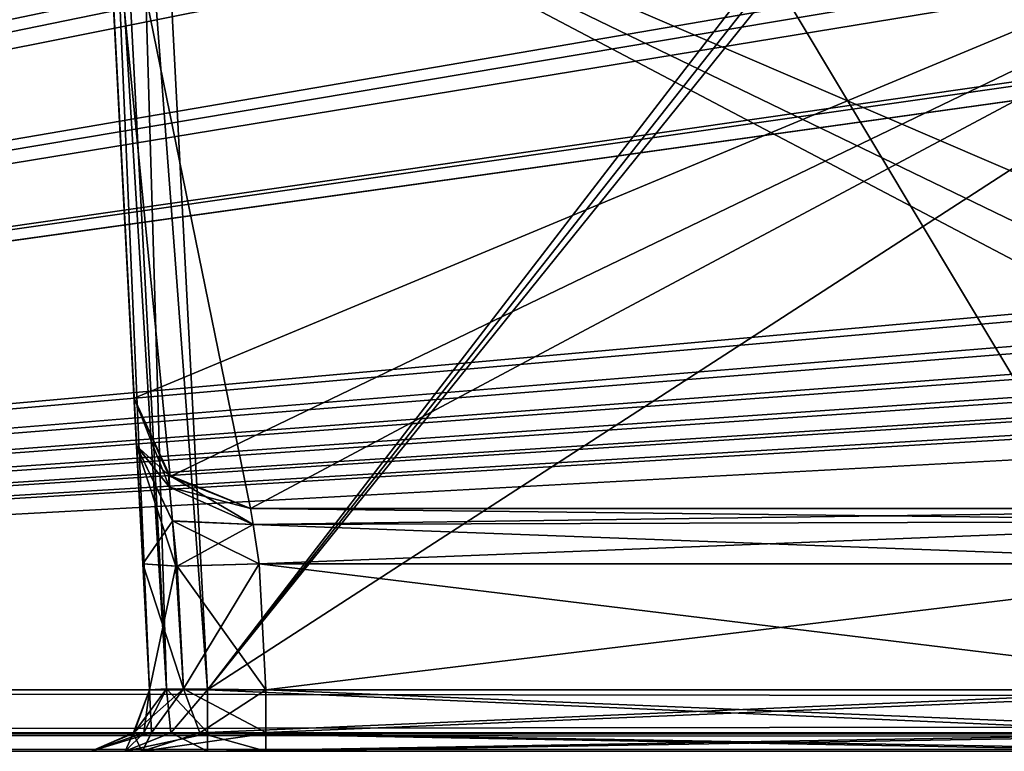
# Model space of a CAD drawing. Header units: inches. Extents: x -9.1 to 9.1, y -1.6 to 4.3.
# Tile 139 of 256: x -6.922 to -6.415, y -1.605 to -1.228. Entities that reach past the tile are written whole.
import ezdxf

# ---------------------------------------------------------------- set-up
doc = ezdxf.new("R2010")
doc.units = ezdxf.units.IN
doc.header["$LTSCALE"] = 81.481481
doc.header["$MEASUREMENT"] = 0
for name, color, linetype in [('127', 7, 'CONTINUOUS'), ('1821', 7, 'CONTINUOUS'), ('1822', 7, 'CONTINUOUS'), ('1823', 7, 'CONTINUOUS'), ('1831', 7, 'CONTINUOUS'), ('1832', 7, 'CONTINUOUS'), ('1833', 7, 'CONTINUOUS'), ('1834', 7, 'CONTINUOUS'), ('2456', 7, 'CONTINUOUS'), ('2471', 7, 'CONTINUOUS'), ('2472', 7, 'CONTINUOUS'), ('2473', 7, 'CONTINUOUS'), ('2474', 7, 'CONTINUOUS'), ('2475', 7, 'CONTINUOUS'), ('2476', 7, 'CONTINUOUS'), ('2477', 7, 'CONTINUOUS'), ('2478', 7, 'CONTINUOUS'), ('2492', 7, 'CONTINUOUS'), ('2493', 7, 'CONTINUOUS'), ('2499', 7, 'CONTINUOUS'), ('2500', 7, 'CONTINUOUS'), ('2506', 7, 'CONTINUOUS'), ('36', 7, 'CONTINUOUS'), ('395', 7, 'CONTINUOUS'), ('55', 7, 'CONTINUOUS'), ('5720', 7, 'CONTINUOUS'), ('5721', 7, 'CONTINUOUS'), ('5722', 7, 'CONTINUOUS'), ('5723', 7, 'CONTINUOUS'), ('5724', 7, 'CONTINUOUS'), ('5736', 7, 'CONTINUOUS'), ('5737', 7, 'CONTINUOUS'), ('77', 7, 'CONTINUOUS'), ('78', 7, 'CONTINUOUS'), ('95', 7, 'CONTINUOUS')]:
    doc.layers.add(name, color=color, linetype=linetype)

msp = doc.modelspace()

# ---------------------------------------------------------------- linework, layer by layer
at = {"layer": '127', "linetype": 'Continuous'}
for points in [[(-6.11798, -1.43262, 4.05518), (-6.10081, -1.105, 4.05518), (-6.87969, -1.105, 4.05518), (-6.11798, -1.43262, 4.05518)], [(-6.11798, -1.43262, 4.05518), (-6.87969, -1.105, 4.05518), (-6.13352, -1.46623, 4.05518), (-6.11798, -1.43262, 4.05518)], [(-6.87969, -1.105, 4.05518), (-6.86302, -1.42314, 4.05518), (-6.8444, -1.46352, 4.05518), (-6.87969, -1.105, 4.05518)], [(-6.13352, -1.46623, 4.05518), (-6.87969, -1.105, 4.05518), (-6.16791, -1.48, 4.05518), (-6.13352, -1.46623, 4.05518)], [(-6.16791, -1.48, 4.05518), (-6.87969, -1.105, 4.05518), (-6.8031, -1.48, 4.05518), (-6.16791, -1.48, 4.05518)], [(-6.8031, -1.48, 4.05518), (-6.87969, -1.105, 4.05518), (-6.8444, -1.46352, 4.05518), (-6.8031, -1.48, 4.05518)]]:
    msp.add_3dface(points, dxfattribs=at)
at = {"layer": '1821', "linetype": 'Continuous'}
for points in [[(-6.86302, -1.42314, 4.05518), (-6.87969, -1.105, 4.05518), (-6.919, -0.355, 4.53392), (-6.86302, -1.42314, 4.05518)], [(-6.86302, -1.42314, 4.11649), (-6.86302, -1.42314, 4.05518), (-6.919, -0.355, 4.53392), (-6.86302, -1.42314, 4.11649)], [(-6.86173, -1.44782, 4.17841), (-6.86302, -1.42314, 4.11649), (-6.919, -0.355, 4.53392), (-6.86173, -1.44782, 4.17841)], [(-6.90416, -0.63817, 4.4453), (-6.86173, -1.44782, 4.17841), (-6.919, -0.355, 4.53392), (-6.90416, -0.63817, 4.4453)], [(-6.85855, -1.50843, 4.20637), (-6.86173, -1.44782, 4.17841), (-6.90416, -0.63817, 4.4453), (-6.85855, -1.50843, 4.20637)], [(-6.85514, -1.57343, 4.20977), (-6.85855, -1.50843, 4.20637), (-6.90416, -0.63817, 4.4453), (-6.85514, -1.57343, 4.20977)], [(-6.85514, -1.57343, 4.39629), (-6.85514, -1.57343, 4.20977), (-6.90416, -0.63817, 4.4453), (-6.85514, -1.57343, 4.39629)]]:
    msp.add_3dface(points, dxfattribs=at)
at = {"layer": '1822', "linetype": 'Continuous'}
for points in [[(-6.8444, -1.46352, 4.05518), (-6.86302, -1.42314, 4.05518), (-6.84502, -1.46293, 4.11649), (-6.8444, -1.46352, 4.05518)], [(-6.86302, -1.42314, 4.05518), (-6.86302, -1.42314, 4.11649), (-6.84502, -1.46293, 4.11649), (-6.86302, -1.42314, 4.05518)], [(-6.8031, -1.48, 4.11649), (-6.8444, -1.46352, 4.05518), (-6.84502, -1.46293, 4.11649), (-6.8031, -1.48, 4.11649)], [(-6.8031, -1.48, 4.05518), (-6.8444, -1.46352, 4.05518), (-6.8031, -1.48, 4.11649), (-6.8031, -1.48, 4.05518)]]:
    msp.add_3dface(points, dxfattribs=at)
at = {"layer": '1823', "linetype": 'Continuous'}
for points in [[(-6.16791, -1.48, 4.05518), (-6.8031, -1.48, 4.05518), (-6.16791, -1.48, 4.08996), (-6.16791, -1.48, 4.05518)], [(-6.8031, -1.48, 4.05518), (-6.8031, -1.48, 4.11649), (-6.20346, -1.48, 4.11649), (-6.8031, -1.48, 4.05518)], [(-6.16791, -1.48, 4.08996), (-6.8031, -1.48, 4.05518), (-6.18616, -1.48, 4.10259), (-6.16791, -1.48, 4.08996)], [(-6.18616, -1.48, 4.10259), (-6.8031, -1.48, 4.05518), (-6.20346, -1.48, 4.11649), (-6.18616, -1.48, 4.10259)]]:
    msp.add_3dface(points, dxfattribs=at)
at = {"layer": '1831', "linetype": 'Continuous'}
for points in [[(-6.3145, -1.57343, 4.42625), (-6.82519, -1.57343, 4.42625), (-6.8742, -0.63817, 4.47526), (-6.3145, -1.57343, 4.42625)], [(-6.29296, -1.22837, 4.44433), (-6.3145, -1.57343, 4.42625), (-6.8742, -0.63817, 4.47526), (-6.29296, -1.22837, 4.44433)]]:
    msp.add_3dface(points, dxfattribs=at)
at = {"layer": '1832', "linetype": 'Continuous'}
for points in [[(-6.82519, -1.57343, 4.42625), (-6.3145, -1.57343, 4.42625), (-6.31451, -1.5959, 4.43468), (-6.82519, -1.57343, 4.42625)], [(-6.82519, -1.59589, 4.43467), (-6.82519, -1.57343, 4.42625), (-6.31451, -1.5959, 4.43468), (-6.82519, -1.59589, 4.43467)], [(-6.31451, -1.605, 4.45621), (-6.82519, -1.605, 4.45621), (-6.82519, -1.59589, 4.43467), (-6.31451, -1.605, 4.45621)], [(-6.31451, -1.605, 4.45621), (-6.82519, -1.59589, 4.43467), (-6.31451, -1.5959, 4.43468), (-6.31451, -1.605, 4.45621)]]:
    msp.add_3dface(points, dxfattribs=at)
at = {"layer": '1833', "linetype": 'Continuous'}
for points in [[(-6.86298, -1.59526, 4.39629), (-6.85514, -1.57343, 4.39629), (-6.84639, -1.57279, 4.41753), (-6.86298, -1.59526, 4.39629)], [(-6.85808, -1.59547, 4.4153), (-6.86298, -1.59526, 4.39629), (-6.84639, -1.57279, 4.41753), (-6.85808, -1.59547, 4.4153)], [(-6.84419, -1.59547, 4.42919), (-6.85808, -1.59547, 4.4153), (-6.84639, -1.57279, 4.41753), (-6.84419, -1.59547, 4.42919)], [(-6.82519, -1.57343, 4.42625), (-6.84419, -1.59547, 4.42919), (-6.84639, -1.57279, 4.41753), (-6.82519, -1.57343, 4.42625)], [(-6.82519, -1.57343, 4.42625), (-6.82519, -1.59589, 4.43467), (-6.84419, -1.59547, 4.42919), (-6.82519, -1.57343, 4.42625)], [(-6.8851, -1.605, 4.39629), (-6.86298, -1.59526, 4.39629), (-6.85808, -1.59547, 4.4153), (-6.8851, -1.605, 4.39629)], [(-6.86755, -1.605, 4.43868), (-6.8851, -1.605, 4.39629), (-6.85808, -1.59547, 4.4153), (-6.86755, -1.605, 4.43868)], [(-6.82519, -1.59589, 4.43467), (-6.86755, -1.605, 4.43868), (-6.84419, -1.59547, 4.42919), (-6.82519, -1.59589, 4.43467)], [(-6.86755, -1.605, 4.43868), (-6.85808, -1.59547, 4.4153), (-6.84419, -1.59547, 4.42919), (-6.86755, -1.605, 4.43868)], [(-6.82519, -1.605, 4.45621), (-6.86755, -1.605, 4.43868), (-6.82519, -1.59589, 4.43467), (-6.82519, -1.605, 4.45621)]]:
    msp.add_3dface(points, dxfattribs=at)
at = {"layer": '1834', "linetype": 'Continuous'}
for points in [[(-6.85514, -1.57343, 4.39629), (-6.90416, -0.63817, 4.4453), (-6.89538, -0.63882, 4.46644), (-6.85514, -1.57343, 4.39629)], [(-6.8742, -0.63817, 4.47526), (-6.84639, -1.57279, 4.41753), (-6.89538, -0.63882, 4.46644), (-6.8742, -0.63817, 4.47526)], [(-6.8742, -0.63817, 4.47526), (-6.82519, -1.57343, 4.42625), (-6.84639, -1.57279, 4.41753), (-6.8742, -0.63817, 4.47526)], [(-6.84639, -1.57279, 4.41753), (-6.85514, -1.57343, 4.39629), (-6.89538, -0.63882, 4.46644), (-6.84639, -1.57279, 4.41753)]]:
    msp.add_3dface(points, dxfattribs=at)
at = {"layer": '2456', "linetype": 'Continuous'}
for points in [[(-6.90416, -0.63817, -4.4453), (-6.90354, -0.64998, -3.78338), (-6.85514, -1.57343, -4.39629), (-6.90416, -0.63817, -4.4453)], [(-6.90354, -0.64998, -3.78338), (-6.87969, -1.105, -4.04245), (-6.85514, -1.57343, -4.39629), (-6.90354, -0.64998, -3.78338)], [(-6.85514, -1.57343, -4.39629), (-6.87969, -1.105, -4.04245), (-6.85855, -1.50843, -4.20637), (-6.85514, -1.57343, -4.39629)], [(-6.85855, -1.50843, -4.20637), (-6.87969, -1.105, -4.04245), (-6.86173, -1.44786, -4.17845), (-6.85855, -1.50843, -4.20637)], [(-6.86173, -1.44786, -4.17845), (-6.87969, -1.105, -4.04245), (-6.86302, -1.42314, -4.11649), (-6.86173, -1.44786, -4.17845)], [(-6.86302, -1.42314, -4.11649), (-6.87969, -1.105, -4.04245), (-6.86302, -1.42314, -4.04245), (-6.86302, -1.42314, -4.11649)], [(-6.85514, -1.57343, -4.20977), (-6.85514, -1.57343, -4.39629), (-6.85855, -1.50843, -4.20637), (-6.85514, -1.57343, -4.20977)]]:
    msp.add_3dface(points, dxfattribs=at)
at = {"layer": '2471', "linetype": 'Continuous'}
for points in [[(-6.8031, -1.48, -4.04245), (-6.16791, -1.48, -4.04245), (-6.8031, -1.48, -4.11649), (-6.8031, -1.48, -4.04245)], [(-6.8031, -1.48, -4.11649), (-6.16791, -1.48, -4.04245), (-6.20346, -1.48, -4.11649), (-6.8031, -1.48, -4.11649)]]:
    msp.add_3dface(points, dxfattribs=at)
at = {"layer": '2472', "linetype": 'Continuous'}
for points in [[(-6.86302, -1.42314, -4.11649), (-6.86302, -1.42314, -4.04245), (-6.8444, -1.46352, -4.04245), (-6.86302, -1.42314, -4.11649)], [(-6.86302, -1.42314, -4.11649), (-6.8444, -1.46352, -4.04245), (-6.84536, -1.46259, -4.11649), (-6.86302, -1.42314, -4.11649)], [(-6.8444, -1.46352, -4.04245), (-6.8031, -1.48, -4.04245), (-6.84536, -1.46259, -4.11649), (-6.8444, -1.46352, -4.04245)], [(-6.84536, -1.46259, -4.11649), (-6.8031, -1.48, -4.04245), (-6.8031, -1.48, -4.11649), (-6.84536, -1.46259, -4.11649)]]:
    msp.add_3dface(points, dxfattribs=at)
at = {"layer": '2473', "linetype": 'Continuous'}
for points in [[(-6.86173, -1.44786, -4.17845), (-6.86302, -1.42314, -4.11649), (-6.84487, -1.46897, -4.14048), (-6.86173, -1.44786, -4.17845)], [(-6.86302, -1.42314, -4.11649), (-6.84536, -1.46259, -4.11649), (-6.84487, -1.46897, -4.14048), (-6.86302, -1.42314, -4.11649)], [(-6.85855, -1.50843, -4.20637), (-6.86173, -1.44786, -4.17845), (-6.84162, -1.50972, -4.16474), (-6.85855, -1.50843, -4.20637)], [(-6.84162, -1.50972, -4.16474), (-6.86173, -1.44786, -4.17845), (-6.84321, -1.48643, -4.15779), (-6.84162, -1.50972, -4.16474)], [(-6.84321, -1.48643, -4.15779), (-6.86173, -1.44786, -4.17845), (-6.84487, -1.46897, -4.14048), (-6.84321, -1.48643, -4.15779)], [(-6.84487, -1.46897, -4.14048), (-6.84536, -1.46259, -4.11649), (-6.80181, -1.4882, -4.13709), (-6.84487, -1.46897, -4.14048)], [(-6.84536, -1.46259, -4.11649), (-6.8031, -1.48, -4.11649), (-6.80181, -1.4882, -4.13709), (-6.84536, -1.46259, -4.11649)], [(-6.84321, -1.48643, -4.15779), (-6.84487, -1.46897, -4.14048), (-6.80181, -1.4882, -4.13709), (-6.84321, -1.48643, -4.15779)], [(-6.84162, -1.50972, -4.16474), (-6.84321, -1.48643, -4.15779), (-6.79863, -1.50843, -4.14645), (-6.84162, -1.50972, -4.16474)], [(-6.79863, -1.50843, -4.14645), (-6.84321, -1.48643, -4.15779), (-6.80181, -1.4882, -4.13709), (-6.79863, -1.50843, -4.14645)]]:
    msp.add_3dface(points, dxfattribs=at)
at = {"layer": '2474', "linetype": 'Continuous'}
for points in [[(-6.85514, -1.57343, -4.20977), (-6.85855, -1.50843, -4.20637), (-6.84162, -1.50972, -4.16474), (-6.85514, -1.57343, -4.20977)], [(-6.84162, -1.50972, -4.16474), (-6.79863, -1.50843, -4.14645), (-6.83761, -1.57278, -4.16733), (-6.84162, -1.50972, -4.16474)], [(-6.83761, -1.57278, -4.16733), (-6.79863, -1.50843, -4.14645), (-6.79523, -1.57343, -4.14986), (-6.83761, -1.57278, -4.16733)], [(-6.85514, -1.57343, -4.20977), (-6.84162, -1.50972, -4.16474), (-6.83761, -1.57278, -4.16733), (-6.85514, -1.57343, -4.20977)]]:
    msp.add_3dface(points, dxfattribs=at)
at = {"layer": '2475', "linetype": 'Continuous'}
for points in [[(-6.85514, -1.57343, -4.20977), (-6.83761, -1.57278, -4.16733), (-6.86298, -1.59526, -4.20977), (-6.85514, -1.57343, -4.20977)], [(-6.86298, -1.59526, -4.20977), (-6.83761, -1.57278, -4.16733), (-6.85408, -1.59547, -4.17579), (-6.86298, -1.59526, -4.20977)], [(-6.85408, -1.59547, -4.17579), (-6.83761, -1.57278, -4.16733), (-6.82923, -1.59547, -4.15093), (-6.85408, -1.59547, -4.17579)], [(-6.83761, -1.57278, -4.16733), (-6.79523, -1.57343, -4.14986), (-6.82923, -1.59547, -4.15093), (-6.83761, -1.57278, -4.16733)], [(-6.82923, -1.59547, -4.15093), (-6.79523, -1.57343, -4.14986), (-6.79523, -1.59589, -4.14143), (-6.82923, -1.59547, -4.15093)], [(-6.8851, -1.605, -4.20977), (-6.86298, -1.59526, -4.20977), (-6.85408, -1.59547, -4.17579), (-6.8851, -1.605, -4.20977)], [(-6.85876, -1.605, -4.14617), (-6.8851, -1.605, -4.20977), (-6.85408, -1.59547, -4.17579), (-6.85876, -1.605, -4.14617)], [(-6.85876, -1.605, -4.14617), (-6.85408, -1.59547, -4.17579), (-6.82923, -1.59547, -4.15093), (-6.85876, -1.605, -4.14617)], [(-6.85876, -1.605, -4.14617), (-6.82923, -1.59547, -4.15093), (-6.79523, -1.59589, -4.14143), (-6.85876, -1.605, -4.14617)], [(-6.79523, -1.605, -4.1199), (-6.85876, -1.605, -4.14617), (-6.79523, -1.59589, -4.14143), (-6.79523, -1.605, -4.1199)]]:
    msp.add_3dface(points, dxfattribs=at)
at = {"layer": '2476', "linetype": 'Continuous'}
for points in [[(-6.85514, -1.57343, -4.39629), (-6.86298, -1.59526, -4.20977), (-6.86357, -1.59589, -4.39629), (-6.85514, -1.57343, -4.39629)], [(-6.85514, -1.57343, -4.39629), (-6.85514, -1.57343, -4.20977), (-6.86298, -1.59526, -4.20977), (-6.85514, -1.57343, -4.39629)], [(-6.86298, -1.59526, -4.20977), (-6.8851, -1.605, -4.20977), (-6.86357, -1.59589, -4.39629), (-6.86298, -1.59526, -4.20977)], [(-6.8851, -1.605, -4.20977), (-6.8851, -1.605, -4.39629), (-6.86357, -1.59589, -4.39629), (-6.8851, -1.605, -4.20977)]]:
    msp.add_3dface(points, dxfattribs=at)
at = {"layer": '2477', "linetype": 'Continuous'}
for points in [[(-6.85514, -1.57343, -4.39629), (-6.86357, -1.59589, -4.39629), (-6.85809, -1.59547, -4.41529), (-6.85514, -1.57343, -4.39629)], [(-6.85514, -1.57343, -4.39629), (-6.85809, -1.59547, -4.41529), (-6.84643, -1.57279, -4.41749), (-6.85514, -1.57343, -4.39629)], [(-6.85809, -1.59547, -4.41529), (-6.8442, -1.59547, -4.42919), (-6.84643, -1.57279, -4.41749), (-6.85809, -1.59547, -4.41529)], [(-6.82519, -1.59526, -4.43408), (-6.82519, -1.57343, -4.42625), (-6.84643, -1.57279, -4.41749), (-6.82519, -1.59526, -4.43408)], [(-6.8442, -1.59547, -4.42919), (-6.82519, -1.59526, -4.43408), (-6.84643, -1.57279, -4.41749), (-6.8442, -1.59547, -4.42919)], [(-6.86757, -1.605, -4.43866), (-6.82519, -1.605, -4.45621), (-6.8442, -1.59547, -4.42919), (-6.86757, -1.605, -4.43866)], [(-6.86357, -1.59589, -4.39629), (-6.86757, -1.605, -4.43866), (-6.85809, -1.59547, -4.41529), (-6.86357, -1.59589, -4.39629)], [(-6.86757, -1.605, -4.43866), (-6.8442, -1.59547, -4.42919), (-6.85809, -1.59547, -4.41529), (-6.86757, -1.605, -4.43866)], [(-6.82519, -1.605, -4.45621), (-6.82519, -1.59526, -4.43408), (-6.8442, -1.59547, -4.42919), (-6.82519, -1.605, -4.45621)], [(-6.8851, -1.605, -4.39629), (-6.86757, -1.605, -4.43866), (-6.86357, -1.59589, -4.39629), (-6.8851, -1.605, -4.39629)]]:
    msp.add_3dface(points, dxfattribs=at)
at = {"layer": '2478', "linetype": 'Continuous'}
for points in [[(-6.90416, -0.63817, -4.4453), (-6.85514, -1.57343, -4.39629), (-6.84643, -1.57279, -4.41749), (-6.90416, -0.63817, -4.4453)], [(-6.90416, -0.63817, -4.4453), (-6.84643, -1.57279, -4.41749), (-6.89534, -0.63882, -4.46648), (-6.90416, -0.63817, -4.4453)], [(-6.89534, -0.63882, -4.46648), (-6.82519, -1.57343, -4.42625), (-6.8742, -0.63817, -4.47526), (-6.89534, -0.63882, -4.46648)], [(-6.84643, -1.57279, -4.41749), (-6.82519, -1.57343, -4.42625), (-6.89534, -0.63882, -4.46648), (-6.84643, -1.57279, -4.41749)]]:
    msp.add_3dface(points, dxfattribs=at)
at = {"layer": '2492', "linetype": 'Continuous'}
for points in [[(-6.8742, -0.63817, -4.47526), (-6.82519, -1.57343, -4.42625), (-6.1063, -0.63817, -4.47526), (-6.8742, -0.63817, -4.47526)], [(-6.1063, -0.63817, -4.47526), (-6.82519, -1.57343, -4.42625), (-6.24995, -0.84342, -4.4645), (-6.1063, -0.63817, -4.47526)], [(-6.82519, -1.57343, -4.42625), (-6.26972, -0.88348, -4.46241), (-6.24995, -0.84342, -4.4645), (-6.82519, -1.57343, -4.42625)], [(-6.82519, -1.57343, -4.42625), (-6.29296, -1.22837, -4.44433), (-6.26972, -0.88348, -4.46241), (-6.82519, -1.57343, -4.42625)], [(-6.82519, -1.57343, -4.42625), (-6.3145, -1.57343, -4.42625), (-6.29296, -1.22837, -4.44433), (-6.82519, -1.57343, -4.42625)]]:
    msp.add_3dface(points, dxfattribs=at)
at = {"layer": '2493', "linetype": 'Continuous'}
for points in [[(-6.82519, -1.57343, -4.42625), (-6.82519, -1.59526, -4.43408), (-6.3145, -1.57343, -4.42625), (-6.82519, -1.57343, -4.42625)], [(-6.82519, -1.59526, -4.43408), (-6.31451, -1.59595, -4.43473), (-6.3145, -1.57343, -4.42625), (-6.82519, -1.59526, -4.43408)], [(-6.82519, -1.59526, -4.43408), (-6.82519, -1.605, -4.45621), (-6.31451, -1.59595, -4.43473), (-6.82519, -1.59526, -4.43408)], [(-6.82519, -1.605, -4.45621), (-6.31451, -1.605, -4.45621), (-6.31451, -1.59595, -4.43473), (-6.82519, -1.605, -4.45621)]]:
    msp.add_3dface(points, dxfattribs=at)
at = {"layer": '2499', "linetype": 'Continuous'}
for points in [[(-6.79523, -1.59589, -4.14143), (-6.79523, -1.57343, -4.14986), (-6.26689, -1.59526, -4.14202), (-6.79523, -1.59589, -4.14143)], [(-6.79523, -1.57343, -4.14986), (-6.26689, -1.57343, -4.14986), (-6.26689, -1.59526, -4.14202), (-6.79523, -1.57343, -4.14986)], [(-6.26689, -1.605, -4.1199), (-6.79523, -1.59589, -4.14143), (-6.26689, -1.59526, -4.14202), (-6.26689, -1.605, -4.1199)], [(-6.26689, -1.605, -4.1199), (-6.79523, -1.605, -4.1199), (-6.79523, -1.59589, -4.14143), (-6.26689, -1.605, -4.1199)]]:
    msp.add_3dface(points, dxfattribs=at)
at = {"layer": '2500', "linetype": 'Continuous'}
for points in [[(-6.79523, -1.57343, -4.14986), (-6.79863, -1.50843, -4.14645), (-6.26056, -1.50843, -4.14645), (-6.79523, -1.57343, -4.14986)], [(-6.79523, -1.57343, -4.14986), (-6.26056, -1.50843, -4.14645), (-6.26689, -1.57343, -4.14986), (-6.79523, -1.57343, -4.14986)]]:
    msp.add_3dface(points, dxfattribs=at)
at = {"layer": '2506', "linetype": 'Continuous'}
for points in [[(-6.80181, -1.4882, -4.13709), (-6.8031, -1.48, -4.11649), (-6.24071, -1.48645, -4.13507), (-6.80181, -1.4882, -4.13709)], [(-6.8031, -1.48, -4.11649), (-6.20346, -1.48, -4.11649), (-6.24071, -1.48645, -4.13507), (-6.8031, -1.48, -4.11649)], [(-6.26056, -1.50843, -4.14645), (-6.80181, -1.4882, -4.13709), (-6.24071, -1.48645, -4.13507), (-6.26056, -1.50843, -4.14645)], [(-6.79863, -1.50843, -4.14645), (-6.80181, -1.4882, -4.13709), (-6.26056, -1.50843, -4.14645), (-6.79863, -1.50843, -4.14645)]]:
    msp.add_3dface(points, dxfattribs=at)
at = {"layer": '36', "linetype": 'Continuous'}
for points in [[(-8.57818, -1.605, -4.59779), (8.5782, -1.605, -4.59779), (-6.00062, -1.605, -4.5107), (-8.57818, -1.605, -4.59779)], [(-8.57818, -1.605, -4.59779), (-6.00062, -1.605, -4.5107), (-8.30044, -1.605, -4.45621), (-8.57818, -1.605, -4.59779)], [(8.5782, -1.605, 4.59779), (-8.57818, -1.605, 4.59779), (6.00062, -1.605, 4.5107), (8.5782, -1.605, 4.59779)], [(6.00062, -1.605, 4.5107), (-8.57818, -1.605, 4.59779), (5.92149, -1.605, 4.48987), (6.00062, -1.605, 4.5107)], [(5.92149, -1.605, 4.48987), (-8.57818, -1.605, 4.59779), (2.00062, -1.605, 4.5107), (5.92149, -1.605, 4.48987)], [(2.00062, -1.605, 4.5107), (-8.57818, -1.605, 4.59779), (1.92149, -1.605, 4.48987), (2.00062, -1.605, 4.5107)], [(1.92149, -1.605, 4.48987), (-8.57818, -1.605, 4.59779), (-1.99938, -1.605, 4.5107), (1.92149, -1.605, 4.48987)], [(-1.99938, -1.605, 4.5107), (-8.57818, -1.605, 4.59779), (-2.07851, -1.605, 4.48987), (-1.99938, -1.605, 4.5107)], [(-2.07851, -1.605, 4.48987), (-8.57818, -1.605, 4.59779), (-2.31451, -1.605, 4.45621), (-2.07851, -1.605, 4.48987)], [(-5.99938, -1.605, 4.5107), (-8.57818, -1.605, 4.59779), (-6.07851, -1.605, 4.48987), (-5.99938, -1.605, 4.5107)], [(-8.57818, -1.605, 4.59779), (-5.99938, -1.605, 4.5107), (-4.15531, -1.605, 4.45621), (-8.57818, -1.605, 4.59779)], [(-6.07851, -1.605, 4.48987), (-8.57818, -1.605, 4.59779), (-6.31451, -1.605, 4.45621), (-6.07851, -1.605, 4.48987)], [(-2.31451, -1.605, 4.45621), (-8.57818, -1.605, 4.59779), (-2.82519, -1.605, 4.45621), (-2.31451, -1.605, 4.45621)], [(-2.82519, -1.605, 4.45621), (-8.57818, -1.605, 4.59779), (-3.17481, -1.605, 4.45621), (-2.82519, -1.605, 4.45621)], [(-6.31451, -1.605, 4.45621), (-8.57818, -1.605, 4.59779), (-6.82519, -1.605, 4.45621), (-6.31451, -1.605, 4.45621)], [(-6.82519, -1.605, 4.45621), (-8.57818, -1.605, 4.59779), (-6.86755, -1.605, 4.43868), (-6.82519, -1.605, 4.45621)], [(-6.86755, -1.605, 4.43868), (-8.57818, -1.605, 4.59779), (-7.17481, -1.605, 4.45621), (-6.86755, -1.605, 4.43868)], [(-3.17481, -1.605, 4.45621), (-8.57818, -1.605, 4.59779), (-3.84469, -1.605, 4.45621), (-3.17481, -1.605, 4.45621)], [(-3.84469, -1.605, 4.45621), (-8.57818, -1.605, 4.59779), (-4.15531, -1.605, 4.45621), (-3.84469, -1.605, 4.45621)], [(-8.30044, -1.605, -4.45621), (-6.00062, -1.605, -4.5107), (-7.17481, -1.605, -4.45621), (-8.30044, -1.605, -4.45621)], [(-7.17481, -1.605, -4.45621), (-6.00062, -1.605, -4.5107), (-7.13242, -1.605, -4.43865), (-7.17481, -1.605, -4.45621)], [(-6.8851, -1.605, 4.39629), (-6.86755, -1.605, 4.43868), (-7.17481, -1.605, 4.45621), (-6.8851, -1.605, 4.39629)], [(-7.13243, -1.605, 4.43866), (-6.8851, -1.605, 4.39629), (-7.17481, -1.605, 4.45621), (-7.13243, -1.605, 4.43866)], [(-6.8851, -1.605, 4.20977), (-6.8851, -1.605, 4.39629), (-7.13243, -1.605, 4.43866), (-6.8851, -1.605, 4.20977)], [(-7.1149, -1.605, 4.39629), (-6.8851, -1.605, 4.20977), (-7.13243, -1.605, 4.43866), (-7.1149, -1.605, 4.39629)], [(-6.00062, -1.605, -4.5107), (-6.82519, -1.605, -4.45621), (-7.13242, -1.605, -4.43865), (-6.00062, -1.605, -4.5107)], [(-7.13242, -1.605, -4.43865), (-6.82519, -1.605, -4.45621), (-7.1149, -1.605, -4.39629), (-7.13242, -1.605, -4.43865)], [(-6.8851, -1.605, -4.20977), (-6.8851, -1.605, 4.20977), (-7.1149, -1.605, 4.39629), (-6.8851, -1.605, -4.20977)], [(-6.8851, -1.605, -4.39629), (-6.8851, -1.605, -4.20977), (-7.1149, -1.605, 4.39629), (-6.8851, -1.605, -4.39629)], [(-6.86757, -1.605, -4.43866), (-6.8851, -1.605, -4.39629), (-7.1149, -1.605, -4.20977), (-6.86757, -1.605, -4.43866)], [(-7.1149, -1.605, -4.20977), (-6.8851, -1.605, -4.39629), (-7.1149, -1.605, 4.20977), (-7.1149, -1.605, -4.20977)], [(-7.1149, -1.605, 4.20977), (-6.8851, -1.605, -4.39629), (-7.1149, -1.605, 4.39629), (-7.1149, -1.605, 4.20977)], [(-6.82519, -1.605, -4.45621), (-6.86757, -1.605, -4.43866), (-7.1149, -1.605, -4.39629), (-6.82519, -1.605, -4.45621)], [(-7.1149, -1.605, -4.39629), (-6.86757, -1.605, -4.43866), (-7.1149, -1.605, -4.20977), (-7.1149, -1.605, -4.39629)], [(-6.85883, -1.605, 4.14624), (-6.8851, -1.605, 4.20977), (-6.85876, -1.605, -4.14617), (-6.85883, -1.605, 4.14624)], [(-6.85876, -1.605, -4.14617), (-6.8851, -1.605, 4.20977), (-6.8851, -1.605, -4.20977), (-6.85876, -1.605, -4.14617)], [(-6.79523, -1.605, 4.1199), (-6.85883, -1.605, 4.14624), (-6.79523, -1.605, -4.1199), (-6.79523, -1.605, 4.1199)], [(-6.79523, -1.605, -4.1199), (-6.85883, -1.605, 4.14624), (-6.85876, -1.605, -4.14617), (-6.79523, -1.605, -4.1199)], [(-6.82519, -1.605, -4.45621), (-6.00062, -1.605, -4.5107), (-6.31451, -1.605, -4.45621), (-6.82519, -1.605, -4.45621)], [(-6.26689, -1.605, 4.1199), (-6.79523, -1.605, 4.1199), (-6.26689, -1.605, -4.1199), (-6.26689, -1.605, 4.1199)], [(-6.79523, -1.605, 4.1199), (-6.79523, -1.605, -4.1199), (-6.26689, -1.605, -4.1199), (-6.79523, -1.605, 4.1199)]]:
    msp.add_3dface(points, dxfattribs=at)
at = {"layer": '395', "linetype": 'Continuous'}
for points in [[(-8.57837, -1.57343, 4.62775), (8.57837, -1.57343, 4.62775), (-8.52935, -0.63817, 4.57874), (-8.57837, -1.57343, 4.62775)], [(-8.52935, -0.63817, 4.57874), (8.57837, -1.57343, 4.62775), (-7.12257, -0.63817, 4.57874), (-8.52935, -0.63817, 4.57874)], [(-7.12257, -0.63817, 4.57874), (8.57837, -1.57343, 4.62775), (-6.87743, -0.63817, 4.57874), (-7.12257, -0.63817, 4.57874)], [(-6.87743, -0.63817, 4.57874), (8.57837, -1.57343, 4.62775), (-6.10307, -0.63817, 4.57874), (-6.87743, -0.63817, 4.57874)]]:
    msp.add_3dface(points, dxfattribs=at)
at = {"layer": '55', "linetype": 'Continuous'}
for points in [[(8.57837, -1.59603, 4.61918), (8.57837, -1.57343, 4.62775), (-8.57837, -1.59542, 4.61977), (8.57837, -1.59603, 4.61918)], [(-8.57837, -1.59542, 4.61977), (8.57837, -1.57343, 4.62775), (-8.57837, -1.57343, 4.62775), (-8.57837, -1.59542, 4.61977)], [(-8.57818, -1.605, 4.59779), (8.57837, -1.59603, 4.61918), (-8.57837, -1.59542, 4.61977), (-8.57818, -1.605, 4.59779)], [(-8.57818, -1.605, 4.59779), (8.5782, -1.605, 4.59779), (8.57837, -1.59603, 4.61918), (-8.57818, -1.605, 4.59779)]]:
    msp.add_3dface(points, dxfattribs=at)
at = {"layer": '5720', "linetype": 'Continuous'}
for points in [[(-6.85514, -1.57343, 4.20977), (-6.86298, -1.59526, 4.39629), (-6.86357, -1.59589, 4.20977), (-6.85514, -1.57343, 4.20977)], [(-6.85514, -1.57343, 4.20977), (-6.85514, -1.57343, 4.39629), (-6.86298, -1.59526, 4.39629), (-6.85514, -1.57343, 4.20977)], [(-6.86298, -1.59526, 4.39629), (-6.8851, -1.605, 4.39629), (-6.86357, -1.59589, 4.20977), (-6.86298, -1.59526, 4.39629)], [(-6.8851, -1.605, 4.39629), (-6.8851, -1.605, 4.20977), (-6.86357, -1.59589, 4.20977), (-6.8851, -1.605, 4.39629)]]:
    msp.add_3dface(points, dxfattribs=at)
at = {"layer": '5721', "linetype": 'Continuous'}
for points in [[(-6.85514, -1.57343, 4.20977), (-6.86357, -1.59589, 4.20977), (-6.85406, -1.59547, 4.17575), (-6.85514, -1.57343, 4.20977)], [(-6.85514, -1.57343, 4.20977), (-6.85406, -1.59547, 4.17575), (-6.83767, -1.57278, 4.16739), (-6.85514, -1.57343, 4.20977)], [(-6.85406, -1.59547, 4.17575), (-6.8292, -1.59547, 4.15091), (-6.83767, -1.57278, 4.16739), (-6.85406, -1.59547, 4.17575)], [(-6.79523, -1.59526, 4.14202), (-6.79523, -1.57343, 4.14986), (-6.83767, -1.57278, 4.16739), (-6.79523, -1.59526, 4.14202)], [(-6.8292, -1.59547, 4.15091), (-6.79523, -1.59526, 4.14202), (-6.83767, -1.57278, 4.16739), (-6.8292, -1.59547, 4.15091)], [(-6.86357, -1.59589, 4.20977), (-6.85883, -1.605, 4.14624), (-6.85406, -1.59547, 4.17575), (-6.86357, -1.59589, 4.20977)], [(-6.85883, -1.605, 4.14624), (-6.79523, -1.605, 4.1199), (-6.8292, -1.59547, 4.15091), (-6.85883, -1.605, 4.14624)], [(-6.85883, -1.605, 4.14624), (-6.8292, -1.59547, 4.15091), (-6.85406, -1.59547, 4.17575), (-6.85883, -1.605, 4.14624)], [(-6.79523, -1.605, 4.1199), (-6.79523, -1.59526, 4.14202), (-6.8292, -1.59547, 4.15091), (-6.79523, -1.605, 4.1199)], [(-6.8851, -1.605, 4.20977), (-6.85883, -1.605, 4.14624), (-6.86357, -1.59589, 4.20977), (-6.8851, -1.605, 4.20977)]]:
    msp.add_3dface(points, dxfattribs=at)
at = {"layer": '5722', "linetype": 'Continuous'}
for points in [[(-6.85855, -1.50843, 4.20637), (-6.85514, -1.57343, 4.20977), (-6.83767, -1.57278, 4.16739), (-6.85855, -1.50843, 4.20637)], [(-6.85855, -1.50843, 4.20637), (-6.83767, -1.57278, 4.16739), (-6.84089, -1.50972, 4.164), (-6.85855, -1.50843, 4.20637)], [(-6.84089, -1.50972, 4.164), (-6.79523, -1.57343, 4.14986), (-6.79863, -1.50843, 4.14645), (-6.84089, -1.50972, 4.164)], [(-6.83767, -1.57278, 4.16739), (-6.79523, -1.57343, 4.14986), (-6.84089, -1.50972, 4.164), (-6.83767, -1.57278, 4.16739)]]:
    msp.add_3dface(points, dxfattribs=at)
at = {"layer": '5723', "linetype": 'Continuous'}
for points in [[(-6.86302, -1.42314, 4.11649), (-6.86173, -1.44782, 4.17841), (-6.84502, -1.46293, 4.11649), (-6.86302, -1.42314, 4.11649)], [(-6.86173, -1.44782, 4.17841), (-6.85855, -1.50843, 4.20637), (-6.84321, -1.48644, 4.15779), (-6.86173, -1.44782, 4.17841)], [(-6.84502, -1.46293, 4.11649), (-6.86173, -1.44782, 4.17841), (-6.84487, -1.46898, 4.14049), (-6.84502, -1.46293, 4.11649)], [(-6.84487, -1.46898, 4.14049), (-6.86173, -1.44782, 4.17841), (-6.84321, -1.48644, 4.15779), (-6.84487, -1.46898, 4.14049)], [(-6.8031, -1.48, 4.11649), (-6.84502, -1.46293, 4.11649), (-6.84487, -1.46898, 4.14049), (-6.8031, -1.48, 4.11649)], [(-6.8031, -1.48, 4.11649), (-6.84487, -1.46898, 4.14049), (-6.80181, -1.4882, 4.1371), (-6.8031, -1.48, 4.11649)], [(-6.84487, -1.46898, 4.14049), (-6.84321, -1.48644, 4.15779), (-6.80181, -1.4882, 4.1371), (-6.84487, -1.46898, 4.14049)], [(-6.85855, -1.50843, 4.20637), (-6.84089, -1.50972, 4.164), (-6.84321, -1.48644, 4.15779), (-6.85855, -1.50843, 4.20637)], [(-6.84321, -1.48644, 4.15779), (-6.84089, -1.50972, 4.164), (-6.80181, -1.4882, 4.1371), (-6.84321, -1.48644, 4.15779)], [(-6.84089, -1.50972, 4.164), (-6.79863, -1.50843, 4.14645), (-6.80181, -1.4882, 4.1371), (-6.84089, -1.50972, 4.164)]]:
    msp.add_3dface(points, dxfattribs=at)
at = {"layer": '5724', "linetype": 'Continuous'}
for points in [[(-6.20346, -1.48, 4.11649), (-6.8031, -1.48, 4.11649), (-6.80181, -1.4882, 4.1371), (-6.20346, -1.48, 4.11649)], [(-6.20346, -1.48, 4.11649), (-6.80181, -1.4882, 4.1371), (-6.2407, -1.48645, 4.13507), (-6.20346, -1.48, 4.11649)], [(-6.80181, -1.4882, 4.1371), (-6.79863, -1.50843, 4.14645), (-6.2407, -1.48645, 4.13507), (-6.80181, -1.4882, 4.1371)], [(-6.2407, -1.48645, 4.13507), (-6.79863, -1.50843, 4.14645), (-6.26056, -1.50843, 4.14645), (-6.2407, -1.48645, 4.13507)]]:
    msp.add_3dface(points, dxfattribs=at)
at = {"layer": '5736', "linetype": 'Continuous'}
for points in [[(-6.79523, -1.57343, 4.14986), (-6.79523, -1.59526, 4.14202), (-6.26689, -1.57343, 4.14986), (-6.79523, -1.57343, 4.14986)], [(-6.26689, -1.57343, 4.14986), (-6.79523, -1.59526, 4.14202), (-6.26689, -1.59625, 4.14107), (-6.26689, -1.57343, 4.14986)], [(-6.79523, -1.59526, 4.14202), (-6.79523, -1.605, 4.1199), (-6.26689, -1.59625, 4.14107), (-6.79523, -1.59526, 4.14202)], [(-6.79523, -1.605, 4.1199), (-6.26689, -1.605, 4.1199), (-6.26689, -1.59625, 4.14107), (-6.79523, -1.605, 4.1199)]]:
    msp.add_3dface(points, dxfattribs=at)
at = {"layer": '5737', "linetype": 'Continuous'}
for points in [[(-6.79863, -1.50843, 4.14645), (-6.79523, -1.57343, 4.14986), (-6.26689, -1.57343, 4.14986), (-6.79863, -1.50843, 4.14645)], [(-6.26056, -1.50843, 4.14645), (-6.79863, -1.50843, 4.14645), (-6.26689, -1.57343, 4.14986), (-6.26056, -1.50843, 4.14645)]]:
    msp.add_3dface(points, dxfattribs=at)
at = {"layer": '77', "linetype": 'Continuous'}
for points in [[(-8.57837, -1.59603, -4.61918), (-8.57837, -1.57343, -4.62775), (8.57837, -1.59542, -4.61977), (-8.57837, -1.59603, -4.61918)], [(8.57837, -1.59542, -4.61977), (-8.57837, -1.57343, -4.62775), (8.57837, -1.57343, -4.62775), (8.57837, -1.59542, -4.61977)], [(8.5782, -1.605, -4.59779), (-8.57837, -1.59603, -4.61918), (8.57837, -1.59542, -4.61977), (8.5782, -1.605, -4.59779)], [(8.5782, -1.605, -4.59779), (-8.57818, -1.605, -4.59779), (-8.57837, -1.59603, -4.61918), (8.5782, -1.605, -4.59779)]]:
    msp.add_3dface(points, dxfattribs=at)
at = {"layer": '78', "linetype": 'Continuous'}
for points in [[(-6.91804, -0.62103, -4.57784), (-8.57837, -1.57343, -4.62775), (-6.93735, -0.57657, -4.57551), (-6.91804, -0.62103, -4.57784)], [(-1.89693, -0.63817, -4.57874), (-8.57837, -1.57343, -4.62775), (-1.93754, -0.62103, -4.57784), (-1.89693, -0.63817, -4.57874)], [(-1.93754, -0.62103, -4.57784), (-8.57837, -1.57343, -4.62775), (-2.10307, -0.63817, -4.57874), (-1.93754, -0.62103, -4.57784)], [(-2.87743, -0.63817, -4.57874), (-8.57837, -1.57343, -4.62775), (-2.91804, -0.62103, -4.57784), (-2.87743, -0.63817, -4.57874)], [(-2.91804, -0.62103, -4.57784), (-8.57837, -1.57343, -4.62775), (-3.12257, -0.63817, -4.57874), (-2.91804, -0.62103, -4.57784)], [(-4.87743, -0.63817, -4.57874), (-8.57837, -1.57343, -4.62775), (-4.91804, -0.62103, -4.57784), (-4.87743, -0.63817, -4.57874)], [(-4.91804, -0.62103, -4.57784), (-8.57837, -1.57343, -4.62775), (-5.12257, -0.63817, -4.57874), (-4.91804, -0.62103, -4.57784)], [(-5.89693, -0.63817, -4.57874), (-8.57837, -1.57343, -4.62775), (-5.93754, -0.62103, -4.57784), (-5.89693, -0.63817, -4.57874)], [(-5.93754, -0.62103, -4.57784), (-8.57837, -1.57343, -4.62775), (-6.10307, -0.63817, -4.57874), (-5.93754, -0.62103, -4.57784)], [(-6.87743, -0.63817, -4.57874), (-8.57837, -1.57343, -4.62775), (-6.91804, -0.62103, -4.57784), (-6.87743, -0.63817, -4.57874)], [(-3.89693, -0.63817, -4.57874), (-8.57837, -1.57343, -4.62775), (-3.93699, -0.62156, -4.57787), (-3.89693, -0.63817, -4.57874)], [(-3.93699, -0.62156, -4.57787), (-8.57837, -1.57343, -4.62775), (-4.10307, -0.63817, -4.57874), (-3.93699, -0.62156, -4.57787)], [(8.57837, -1.57343, -4.62775), (-8.57837, -1.57343, -4.62775), (8.52935, -0.63817, -4.57874), (8.57837, -1.57343, -4.62775)], [(5.89693, -0.63817, -4.57874), (-8.57837, -1.57343, -4.62775), (5.12257, -0.63817, -4.57874), (5.89693, -0.63817, -4.57874)], [(-8.57837, -1.57343, -4.62775), (5.89693, -0.63817, -4.57874), (6.10307, -0.63817, -4.57874), (-8.57837, -1.57343, -4.62775)], [(5.12257, -0.63817, -4.57874), (-8.57837, -1.57343, -4.62775), (4.87743, -0.63817, -4.57874), (5.12257, -0.63817, -4.57874)], [(4.87743, -0.63817, -4.57874), (-8.57837, -1.57343, -4.62775), (4.10307, -0.63817, -4.57874), (4.87743, -0.63817, -4.57874)], [(4.10307, -0.63817, -4.57874), (-8.57837, -1.57343, -4.62775), (3.89693, -0.63817, -4.57874), (4.10307, -0.63817, -4.57874)], [(3.89693, -0.63817, -4.57874), (-8.57837, -1.57343, -4.62775), (3.12257, -0.63817, -4.57874), (3.89693, -0.63817, -4.57874)], [(3.12257, -0.63817, -4.57874), (-8.57837, -1.57343, -4.62775), (2.87743, -0.63817, -4.57874), (3.12257, -0.63817, -4.57874)], [(2.87743, -0.63817, -4.57874), (-8.57837, -1.57343, -4.62775), (2.10307, -0.63817, -4.57874), (2.87743, -0.63817, -4.57874)], [(2.10307, -0.63817, -4.57874), (-8.57837, -1.57343, -4.62775), (1.89693, -0.63817, -4.57874), (2.10307, -0.63817, -4.57874)], [(1.89693, -0.63817, -4.57874), (-8.57837, -1.57343, -4.62775), (-1.89693, -0.63817, -4.57874), (1.89693, -0.63817, -4.57874)], [(-2.10307, -0.63817, -4.57874), (-8.57837, -1.57343, -4.62775), (-2.87743, -0.63817, -4.57874), (-2.10307, -0.63817, -4.57874)], [(-3.12257, -0.63817, -4.57874), (-8.57837, -1.57343, -4.62775), (-3.89693, -0.63817, -4.57874), (-3.12257, -0.63817, -4.57874)], [(-4.10307, -0.63817, -4.57874), (-8.57837, -1.57343, -4.62775), (-4.87743, -0.63817, -4.57874), (-4.10307, -0.63817, -4.57874)], [(-5.12257, -0.63817, -4.57874), (-8.57837, -1.57343, -4.62775), (-5.89693, -0.63817, -4.57874), (-5.12257, -0.63817, -4.57874)], [(-6.10307, -0.63817, -4.57874), (-8.57837, -1.57343, -4.62775), (-6.87743, -0.63817, -4.57874), (-6.10307, -0.63817, -4.57874)], [(8.52935, -0.63817, -4.57874), (-8.57837, -1.57343, -4.62775), (7.12257, -0.63817, -4.57874), (8.52935, -0.63817, -4.57874)], [(7.12257, -0.63817, -4.57874), (-8.57837, -1.57343, -4.62775), (6.87743, -0.63817, -4.57874), (7.12257, -0.63817, -4.57874)], [(6.87743, -0.63817, -4.57874), (-8.57837, -1.57343, -4.62775), (6.10307, -0.63817, -4.57874), (6.87743, -0.63817, -4.57874)]]:
    msp.add_3dface(points, dxfattribs=at)
at = {"layer": '95', "linetype": 'Continuous'}
for points in [[(-6.86302, -1.42314, -4.04245), (-6.87969, -1.105, -4.04245), (-6.10081, -1.105, -4.04245), (-6.86302, -1.42314, -4.04245)], [(-6.8444, -1.46352, -4.04245), (-6.86302, -1.42314, -4.04245), (-6.10081, -1.105, -4.04245), (-6.8444, -1.46352, -4.04245)], [(-6.8031, -1.48, -4.04245), (-6.8444, -1.46352, -4.04245), (-6.10081, -1.105, -4.04245), (-6.8031, -1.48, -4.04245)], [(-6.16791, -1.48, -4.04245), (-6.8031, -1.48, -4.04245), (-6.10081, -1.105, -4.04245), (-6.16791, -1.48, -4.04245)]]:
    msp.add_3dface(points, dxfattribs=at)

doc.saveas('drawing.dxf')
